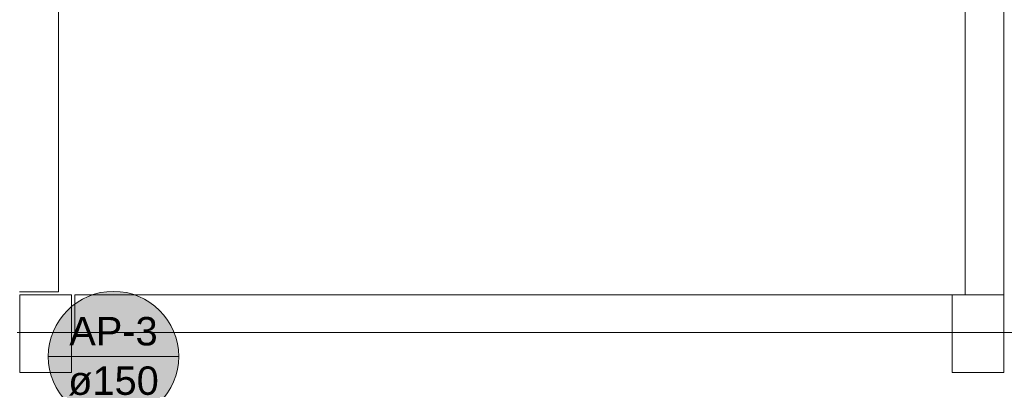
# Model space of a CAD drawing. Header units: millimetres. Extents: x -261 to 187, y -214 to 106.
# Tile 158 of 256: x -215.73 to -211.92, y -144.67 to -143.24. Entities that reach past the tile are written whole.
import ezdxf

# ---------------------------------------------------------------- set-up
doc = ezdxf.new("R2010")
doc.units = ezdxf.units.MM
doc.header["$LTSCALE"] = 0.005
doc.header["$MEASUREMENT"] = 0
doc.linetypes.add('NULL', pattern=[0])
for name, color, linetype, lineweight in [('AP-Indicação coluna', 5, 'Continuous', 13), ('IFC-Parede-Contorno', 9, 'Continuous', 5), ('IFC-Pilar-Contorno', 9, 'Continuous', 5), ('IFC-Viga-Contorno', 9, 'Continuous', 5)]:
    doc.layers.add(name, color=color, linetype=linetype, lineweight=lineweight)
doc.styles.add('Arial', font='arial.ttf')

msp = doc.modelspace()

# ---------------------------------------------------------------- hatches: boundary and pattern name
at = {"layer": 'AP-Indicação coluna', "linetype": 'Continuous'}
msp.add_hatch(color=161, dxfattribs=at).paths.add_polyline_path([(-215.1157, -144.544), (-215.1166, -144.522), (-215.1195, -144.5002), (-215.1242, -144.4787), (-215.1309, -144.4578), (-215.1393, -144.4374), (-215.1494, -144.4179), (-215.1613, -144.3994), (-215.1746, -144.3819), (-215.1895, -144.3657), (-215.2057, -144.3509), (-215.2232, -144.3375), (-215.2417, -144.3257), (-215.2612, -144.3155), (-215.2815, -144.3071), (-215.3025, -144.3005), (-215.324, -144.2957), (-215.3458, -144.2928), (-215.3678, -144.2919), (-215.3897, -144.2928), (-215.4115, -144.2957), (-215.433, -144.3005), (-215.454, -144.3071), (-215.4743, -144.3155), (-215.4938, -144.3257), (-215.5124, -144.3375), (-215.5298, -144.3509), (-215.546, -144.3657), (-215.5609, -144.3819), (-215.5743, -144.3994), (-215.5861, -144.4179), (-215.5962, -144.4374), (-215.6047, -144.4578), (-215.6113, -144.4787), (-215.616, -144.5002), (-215.6189, -144.522), (-215.6199, -144.544), (-215.6189, -144.566), (-215.616, -144.5878), (-215.6113, -144.6092), (-215.6047, -144.6302), (-215.5962, -144.6505), (-215.5861, -144.67), (-215.5743, -144.6886), (-215.5609, -144.706), (-215.546, -144.7223), (-215.5298, -144.7371), (-215.5124, -144.7505), (-215.4938, -144.7623), (-215.4743, -144.7725), (-215.454, -144.7809), (-215.433, -144.7875), (-215.4115, -144.7923), (-215.3897, -144.7951), (-215.3678, -144.7961), (-215.3458, -144.7951), (-215.324, -144.7923), (-215.3025, -144.7875), (-215.2815, -144.7809), (-215.2612, -144.7725), (-215.2417, -144.7623), (-215.2232, -144.7505), (-215.2057, -144.7371), (-215.1895, -144.7223), (-215.1746, -144.706), (-215.1613, -144.6886), (-215.1494, -144.67), (-215.1393, -144.6505), (-215.1309, -144.6302), (-215.1242, -144.6092), (-215.1195, -144.5878), (-215.1166, -144.566)])

# ---------------------------------------------------------------- linework, layer by layer
at = {"layer": 'AP-Indicação coluna'}
msp.add_line((-215.6199, -144.544), (-215.1157, -144.544), dxfattribs=at)
msp.add_circle((-215.3678, -144.544), 0.2521, dxfattribs=at)
msp.add_circle((-215.3678, -144.544), 0.2521, dxfattribs=at)
at = {"layer": 'IFC-Parede-Contorno', "lineweight": 5}
for p, q in [((-215.7407, -144.4506), (-215.5941, -144.4506)), ((-215.5941, -144.4506), (-202.345, -144.4506))]:
    msp.add_line(p, q, dxfattribs=at)
at = {"layer": 'IFC-Pilar-Contorno', "lineweight": 5}
for p, q in [((-215.7303, -144.3643), (-215.7303, -144.306)), ((-215.7303, -144.306), (-215.6672, -144.306)), ((-215.6672, -144.306), (-215.5692, -144.306)), ((-215.5692, -144.306), (-215.5303, -144.306)), ((-215.5303, -144.453), (-215.5303, -144.306)), ((-212.1262, -144.3641), (-212.1262, -144.306)), ((-212.1262, -144.306), (-212.063, -144.306)), ((-212.063, -144.306), (-211.965, -144.306)), ((-211.965, -144.306), (-211.9262, -144.306)), ((-211.9262, -144.453), (-211.9262, -144.306)), ((-215.7303, -144.5114), (-215.7303, -144.3643)), ((-212.1262, -144.5111), (-212.1262, -144.3641)), ((-215.5303, -144.5476), (-215.5303, -144.453)), ((-211.9262, -144.5479), (-211.9262, -144.453)), ((-215.7303, -144.606), (-215.7303, -144.5114)), ((-212.1262, -144.606), (-212.1262, -144.5111)), ((-215.5303, -144.606), (-215.5303, -144.5476)), ((-211.9262, -144.606), (-211.9262, -144.5479)), ((-215.7303, -144.606), (-215.6914, -144.606)), ((-215.6914, -144.606), (-215.5934, -144.606)), ((-215.5934, -144.606), (-215.5303, -144.606)), ((-212.1262, -144.606), (-212.0874, -144.606)), ((-212.0874, -144.606), (-211.9894, -144.606)), ((-211.9894, -144.606), (-211.9262, -144.606))]:
    msp.add_line(p, q, dxfattribs=at)
at = {"layer": 'IFC-Viga-Contorno', "lineweight": 5}
for p, q in [((-215.5809, -144.2933), (-215.5809, -143.2026)), ((-212.0762, -144.3056), (-212.0762, -143.2026)), ((-211.9262, -144.3056), (-211.9262, -143.2026)), ((-215.7309, -144.2933), (-215.5809, -144.2933)), ((-215.5176, -144.4506), (-215.5176, -144.3056)), ((-215.5176, -144.3056), (-212.0762, -144.3056)), ((-212.1262, -144.4506), (-212.1262, -144.306)), ((-212.1262, -144.306), (-211.9262, -144.306)), ((-212.0762, -144.3056), (-211.9262, -144.3056)), ((-211.9262, -144.306), (-211.9262, -144.3056))]:
    msp.add_line(p, q, dxfattribs=at)

# ---------------------------------------------------------------- texts
at = {"layer": 'AP-Indicação coluna', "linetype": 'NULL', "char_height": 0.11, "attachment_point": 8, "line_spacing_factor": 0.6, "style": 'Arial'}
for s, insert, width in [('AP-3', (-215.3678, -144.5027), 0.683308), ('ø150', (-215.3678, -144.6953), 0.700412)]:
    msp.add_mtext(s, dxfattribs=dict(at, insert=insert, width=width))

doc.saveas('drawing.dxf')
